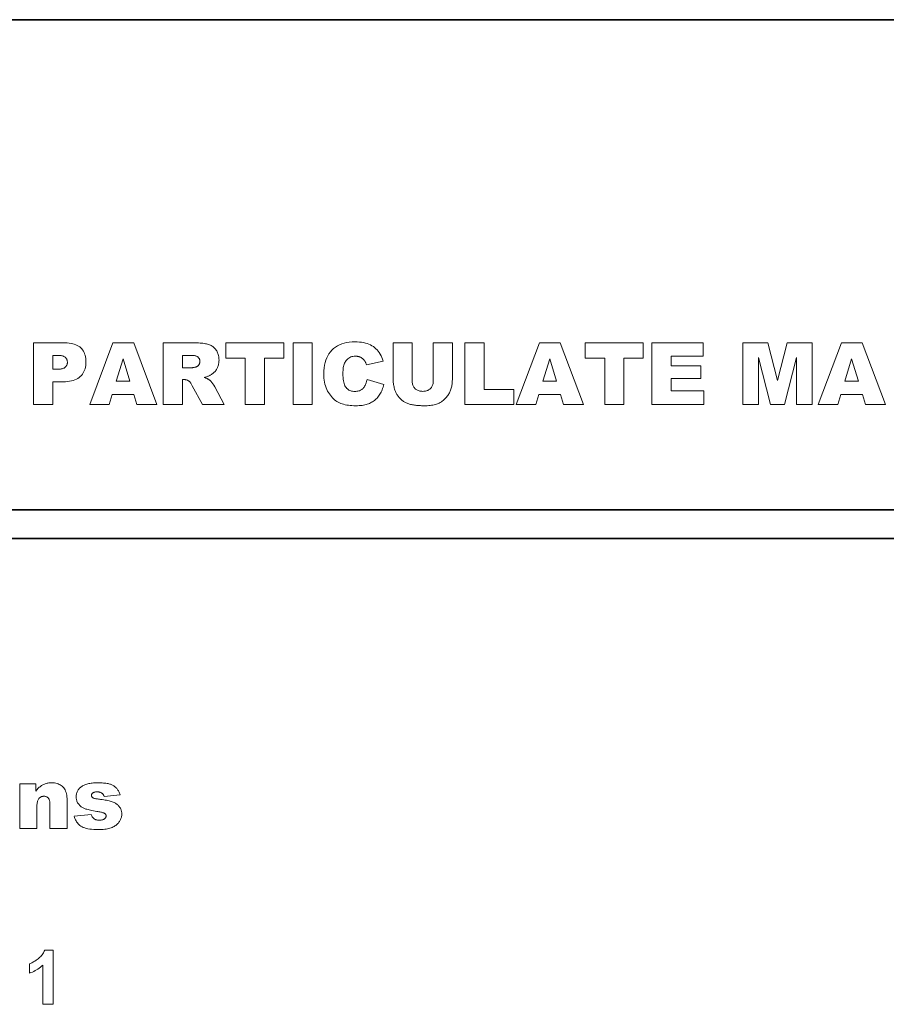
# Model space of a CAD drawing. Extents: x 502 to 687, y 370 to 470.
# Tile 14 of 15: x 551 to 596, y 419 to 470. Entities that reach past the tile are written whole.
import ezdxf

# ---------------------------------------------------------------- set-up
doc = ezdxf.new("R2010")
doc.units = 0

msp = doc.modelspace()

# ---------------------------------------------------------------- linework, layer by layer
at = {"color": 7, "lineweight": 35}
for p, q in [((501.899994, 470.5), (687.099976, 470.5)), ((522.299988, 445.100006), (666.700012, 445.100006)), ((666.700012, 443.600006), (522.299988, 443.600006))]:
    msp.add_line(p, q, dxfattribs=at)
at = {"color": 7, "lineweight": 13}
for points in [[(551.99408, 453.745697), (553.637756, 453.745697), (553.742432, 453.743134), (553.841736, 453.735474), (553.935669, 453.722687), (554.02417, 453.704834), (554.1073, 453.681824), (554.185059, 453.653748), (554.257385, 453.620544), (554.324402, 453.582245), (554.385925, 453.538818), (554.442139, 453.490295), (554.49292, 453.437042), (554.538391, 453.379486), (554.578491, 453.317627), (554.61322, 453.251404), (554.642639, 453.180878), (554.666748, 453.106049), (554.685425, 453.026855), (554.698792, 452.943359), (554.706848, 452.85556), (554.709534, 452.763428), (554.706604, 452.66861), (554.697876, 452.578064), (554.683289, 452.49173), (554.662903, 452.409637), (554.636658, 452.331757), (554.604614, 452.258148), (554.566711, 452.188751), (554.52301, 452.123596), (554.47345, 452.062683), (554.418091, 452.005981), (554.35675, 451.954132), (554.289246, 451.907745), (554.215637, 451.866821), (554.135925, 451.83136), (554.050049, 451.801361), (553.958008, 451.776794), (553.859863, 451.75769), (553.755554, 451.744049), (553.645142, 451.73587), (553.528625, 451.733124), (552.987244, 451.733124), (552.987244, 450.545685), (551.99408, 450.545685)], [(557.19574, 451.073914), (556.069397, 451.073914), (555.914429, 450.545685), (554.903809, 450.545685), (556.106506, 453.745697), (557.184814, 453.745697), (558.387573, 450.545685), (557.352905, 450.545685)], [(558.717163, 450.545685), (558.717163, 453.745697), (560.365173, 453.745697), (560.454712, 453.744904), (560.539856, 453.742554), (560.620728, 453.738617), (560.697327, 453.733124), (560.769531, 453.726044), (560.837463, 453.717407), (560.901001, 453.707184), (560.960266, 453.695404), (561.015259, 453.682037), (561.065857, 453.667114), (561.113342, 453.650055), (561.158997, 453.63031), (561.202759, 453.60788), (561.24469, 453.582764), (561.284668, 453.554962), (561.322815, 453.524475), (561.35907, 453.491302), (561.393433, 453.455444), (561.425964, 453.416931), (561.456543, 453.375702), (561.484802, 453.332214), (561.51001, 453.286865), (561.532288, 453.239655), (561.551575, 453.190582), (561.567871, 453.139679), (561.581238, 453.086914), (561.591675, 453.032288), (561.59906, 452.9758), (561.603516, 452.91748), (561.60498, 452.857269), (561.603882, 452.804749), (561.600464, 452.753693), (561.594788, 452.704071), (561.586853, 452.655945), (561.57666, 452.609253), (561.564148, 452.564056), (561.549377, 452.520294), (561.532349, 452.477997), (561.513062, 452.437164), (561.491516, 452.397797), (561.467957, 452.359894), (561.442688, 452.323456), (561.41571, 452.288483), (561.387085, 452.254944), (561.356689, 452.2229), (561.324646, 452.192322), (561.290894, 452.163177), (561.255432, 452.135498), (561.218262, 452.109314), (561.179382, 452.084564), (561.153076, 452.06955), (561.124939, 452.055054), (561.094971, 452.041077), (561.063049, 452.027649), (561.029297, 452.014709), (560.993652, 452.002319), (560.956116, 451.990448), (560.916748, 451.979095), (560.875427, 451.968262), (560.832275, 451.957977), (560.866699, 451.946167), (560.89917, 451.934387), (560.929749, 451.922607), (560.958374, 451.910828), (560.985107, 451.899017), (561.009888, 451.887238), (561.032776, 451.875458), (561.053711, 451.863678), (561.072754, 451.851868), (561.089844, 451.840088), (561.101257, 451.831329), (561.113647, 451.820801), (561.127014, 451.808472), (561.141357, 451.794342), (561.156738, 451.778412), (561.173035, 451.760712), (561.190308, 451.741241), (561.208618, 451.71994), (561.227844, 451.696869), (561.248108, 451.672028), (561.268188, 451.646851), (561.286865, 451.622864), (561.304138, 451.600037), (561.320068, 451.57843), (561.334595, 451.557953), (561.347778, 451.538696), (561.359558, 451.520599), (561.369995, 451.503662), (561.379028, 451.487946), (561.386719, 451.473389), (561.864746, 450.545685), (560.747192, 450.545685), (560.218933, 451.52359), (560.199036, 451.560242), (560.179626, 451.594208), (560.160645, 451.625549), (560.14209, 451.654205), (560.123962, 451.680206), (560.106262, 451.703522), (560.08905, 451.724213), (560.072266, 451.742218), (560.055847, 451.757568), (560.039917, 451.770233), (560.01825, 451.784332), (559.996033, 451.796967), (559.973206, 451.808105), (559.949829, 451.817749), (559.925903, 451.825897), (559.901367, 451.832581), (559.876282, 451.837769), (559.850647, 451.841492), (559.824402, 451.843719), (559.797607, 451.844452), (559.710327, 451.844452), (559.710327, 450.545685)], [(561.956421, 453.745697), (564.962158, 453.745697), (564.962158, 452.955505), (563.953735, 452.955505), (563.953735, 450.545685), (562.964905, 450.545685), (562.964905, 452.955505), (561.956421, 452.955505)], [(565.448914, 453.745697), (566.439941, 453.745697), (566.439941, 450.545685), (565.448914, 450.545685)], [(569.279785, 451.85318), (570.146362, 451.591248), (570.127869, 451.519531), (570.107422, 451.450256), (570.0849, 451.383331), (570.060425, 451.318848), (570.033936, 451.256744), (570.005432, 451.197021), (569.974915, 451.13974), (569.942383, 451.084839), (569.907837, 451.032349), (569.871338, 450.982239), (569.832886, 450.93454), (569.792603, 450.889252), (569.750488, 450.846375), (569.706665, 450.805878), (569.66095, 450.767792), (569.613403, 450.732086), (569.564087, 450.698822), (569.513, 450.667908), (569.460022, 450.639435), (569.405273, 450.613342), (569.348083, 450.589722), (569.287903, 450.568573), (569.224609, 450.549896), (569.158386, 450.533722), (569.08905, 450.52005), (569.016724, 450.50885), (568.941284, 450.500122), (568.862915, 450.493896), (568.781433, 450.490173), (568.69696, 450.488922), (568.594543, 450.490448), (568.495911, 450.494995), (568.401123, 450.502594), (568.310181, 450.513214), (568.223022, 450.526855), (568.139709, 450.543549), (568.060181, 450.563263), (567.984497, 450.586029), (567.912598, 450.611816), (567.844543, 450.640625), (567.779358, 450.673279), (567.715942, 450.710541), (567.654297, 450.75238), (567.594482, 450.798859), (567.536499, 450.849915), (567.480347, 450.905579), (567.425964, 450.965851), (567.373413, 451.030762), (567.322693, 451.10025), (567.273743, 451.174347), (567.228149, 451.252869), (567.187317, 451.335693), (567.151306, 451.422791), (567.120117, 451.51416), (567.093689, 451.609802), (567.072083, 451.709747), (567.055237, 451.813934), (567.043274, 451.922424), (567.036072, 452.035187), (567.03363, 452.152222), (567.037903, 452.307465), (567.050537, 452.455353), (567.071655, 452.595856), (567.101257, 452.729004), (567.139221, 452.854828), (567.18573, 452.973267), (567.240601, 453.084381), (567.303955, 453.18811), (567.375793, 453.284485), (567.456055, 453.373505), (567.544006, 453.45459), (567.638977, 453.52713), (567.740967, 453.591156), (567.849976, 453.646637), (567.966003, 453.693573), (568.088989, 453.731964), (568.218994, 453.761841), (568.356018, 453.783173), (568.500061, 453.79599), (568.651123, 453.800262), (568.76947, 453.797821), (568.882629, 453.790466), (568.990601, 453.778259), (569.093445, 453.761139), (569.191101, 453.739136), (569.283569, 453.71225), (569.37085, 453.68045), (569.453003, 453.643799), (569.529968, 453.602234), (569.601746, 453.555786), (569.669128, 453.504272), (569.733032, 453.44751), (569.793335, 453.385529), (569.850037, 453.318298), (569.903259, 453.245819), (569.952881, 453.168121), (569.998901, 453.085175), (570.041443, 452.996979), (570.080383, 452.903564), (570.115784, 452.804901), (569.242676, 452.610626), (569.233459, 452.639099), (569.224121, 452.665985), (569.214783, 452.691315), (569.205322, 452.715057), (569.19574, 452.737213), (569.186096, 452.757843), (569.176331, 452.776855), (569.166504, 452.794342), (569.156616, 452.810211), (569.146606, 452.824524), (569.129639, 452.84671), (569.111938, 452.867859), (569.093506, 452.887939), (569.074341, 452.906952), (569.054382, 452.924957), (569.033691, 452.941895), (569.012329, 452.957764), (568.990173, 452.972626), (568.967285, 452.98642), (568.943604, 452.999176), (568.919312, 453.010773), (568.89447, 453.021179), (568.869019, 453.030334), (568.843018, 453.038269), (568.816467, 453.045013), (568.789307, 453.050507), (568.761658, 453.054779), (568.733337, 453.057831), (568.704529, 453.059662), (568.67511, 453.060272), (568.609497, 453.057587), (568.546936, 453.049469), (568.487549, 453.035919), (568.431335, 453.016968), (568.378296, 452.992615), (568.328308, 452.96283), (568.281494, 452.927643), (568.237854, 452.887054), (568.197327, 452.841034), (568.159973, 452.789612), (568.134277, 452.747162), (568.111267, 452.700104), (568.090942, 452.648499), (568.073364, 452.592285), (568.058472, 452.531494), (568.046326, 452.466125), (568.036804, 452.396149), (568.03009, 452.321625), (568.026001, 452.242493), (568.024658, 452.158783), (568.026245, 452.055603), (568.031128, 451.959137), (568.039185, 451.869385), (568.050476, 451.786316), (568.065063, 451.70993), (568.082825, 451.640289), (568.103821, 451.577301), (568.128052, 451.521057), (568.155518, 451.471497), (568.186157, 451.428619), (568.219788, 451.391113), (568.256042, 451.357513), (568.294861, 451.327881), (568.336365, 451.302216), (568.380432, 451.280487), (568.427185, 451.262695), (568.476501, 451.248871), (568.528442, 451.238983), (568.583008, 451.233063), (568.640198, 451.231079), (568.695557, 451.232666), (568.748169, 451.237457), (568.797974, 451.245422), (568.845032, 451.256592), (568.889343, 451.270935), (568.930847, 451.288452), (568.969543, 451.309174), (569.005493, 451.333069), (569.038696, 451.360168), (569.069153, 451.390442), (569.097351, 451.423737), (569.124023, 451.45993), (569.149048, 451.498993), (569.172485, 451.540955), (569.194336, 451.585785), (569.2146, 451.633514), (569.233276, 451.684113), (569.250366, 451.737579), (569.265869, 451.793945)], [(572.708984, 453.745697), (573.695618, 453.745697), (573.695618, 451.837921), (573.694702, 451.781464), (573.692078, 451.725677), (573.687622, 451.670502), (573.681458, 451.615967), (573.673462, 451.562042), (573.663757, 451.508789), (573.652283, 451.456146), (573.639038, 451.404144), (573.623962, 451.352783), (573.607178, 451.302032), (573.588501, 451.252228), (573.56781, 451.203705), (573.545105, 451.156464), (573.520386, 451.110474), (573.493652, 451.065735), (573.464966, 451.022278), (573.434204, 450.980072), (573.401489, 450.939148), (573.366699, 450.899506), (573.329956, 450.861115), (573.291992, 450.824463), (573.253723, 450.79007), (573.215027, 450.757935), (573.175964, 450.728027), (573.136536, 450.700378), (573.096741, 450.674988), (573.056519, 450.651855), (573.015991, 450.630951), (572.975098, 450.612305), (572.933777, 450.595886), (572.875, 450.575562), (572.813904, 450.557373), (572.750488, 450.541351), (572.684753, 450.527435), (572.61676, 450.515686), (572.546387, 450.506042), (572.473694, 450.498566), (572.398743, 450.493225), (572.321472, 450.48999), (572.241821, 450.488922), (572.194702, 450.489258), (572.146729, 450.490234), (572.0979, 450.491882), (572.048157, 450.494171), (571.99762, 450.497131), (571.946228, 450.500732), (571.893982, 450.504974), (571.840881, 450.509888), (571.786926, 450.515442), (571.732178, 450.521667), (571.677856, 450.52887), (571.625305, 450.537354), (571.574646, 450.547119), (571.525757, 450.558167), (571.478699, 450.570526), (571.433411, 450.584137), (571.389954, 450.59906), (571.348328, 450.615265), (571.308472, 450.632782), (571.270508, 450.65155), (571.233704, 450.671783), (571.19751, 450.693665), (571.161987, 450.717194), (571.127136, 450.742371), (571.092896, 450.769165), (571.059265, 450.797577), (571.026245, 450.827637), (570.993896, 450.859344), (570.962158, 450.8927), (570.93103, 450.927673), (570.901245, 450.963593), (570.873413, 450.999695), (570.847473, 451.036041), (570.823486, 451.072601), (570.801453, 451.109406), (570.781372, 451.146393), (570.763245, 451.183624), (570.747009, 451.221039), (570.732727, 451.258698), (570.720398, 451.29657), (570.703003, 451.356995), (570.687439, 451.416016), (570.673645, 451.473633), (570.661743, 451.529877), (570.651672, 451.584717), (570.643433, 451.638123), (570.636963, 451.690186), (570.632385, 451.740814), (570.629639, 451.79007), (570.628723, 451.837921), (570.628723, 453.745697), (571.615356, 453.745697), (571.615356, 451.792084), (571.616821, 451.740814), (571.621155, 451.691864), (571.628418, 451.645233), (571.638611, 451.600861), (571.651672, 451.558777), (571.667603, 451.519012), (571.686523, 451.481506), (571.708252, 451.44632), (571.732971, 451.413422), (571.760498, 451.382782), (571.79071, 451.354797), (571.82312, 451.329742), (571.857727, 451.307648), (571.894653, 451.288483), (571.933777, 451.272278), (571.97522, 451.259033), (572.01886, 451.248718), (572.064697, 451.241333), (572.112854, 451.236938), (572.163269, 451.235443), (572.213257, 451.236908), (572.260986, 451.241272), (572.30658, 451.248505), (572.349915, 451.258667), (572.391113, 451.271729), (572.430054, 451.28772), (572.466797, 451.30658), (572.501343, 451.328339), (572.533691, 451.353027), (572.563782, 451.380615), (572.59137, 451.410858), (572.616089, 451.443512), (572.637817, 451.478607), (572.656738, 451.516113), (572.672668, 451.556061), (572.68573, 451.598419), (572.695923, 451.643188), (572.703125, 451.690399), (572.70752, 451.740021), (572.708984, 451.792084)], [(574.350464, 453.745697), (575.339233, 453.745697), (575.339233, 451.333679), (576.882507, 451.333679), (576.882507, 450.545685), (574.350464, 450.545685)], [(579.301025, 451.073914), (578.174744, 451.073914), (578.019714, 450.545685), (577.009094, 450.545685), (578.211853, 453.745697), (579.290161, 453.745697), (580.492859, 450.545685), (579.458191, 450.545685)], [(580.584534, 453.745697), (583.590271, 453.745697), (583.590271, 452.955505), (582.581787, 452.955505), (582.581787, 450.545685), (581.593018, 450.545685), (581.593018, 452.955505), (580.584534, 452.955505)], [(584.035583, 453.745697), (586.685486, 453.745697), (586.685486, 453.062469), (585.02655, 453.062469), (585.02655, 452.553864), (586.56543, 452.553864), (586.56543, 451.901215), (585.02655, 451.901215), (585.02655, 451.270386), (586.733521, 451.270386), (586.733521, 450.545685), (584.035583, 450.545685)], [(588.746094, 453.745697), (590.046997, 453.745697), (590.549072, 451.798615), (591.04895, 453.745697), (592.34552, 453.745697), (592.34552, 450.545685), (591.537903, 450.545685), (591.537903, 452.986053), (590.911438, 450.545685), (590.180176, 450.545685), (589.555908, 452.986053), (589.555908, 450.545685), (588.746094, 450.545685)], [(594.945251, 451.073914), (593.818909, 451.073914), (593.66394, 450.545685), (592.65332, 450.545685), (593.856018, 453.745697), (594.934326, 453.745697), (596.137085, 450.545685), (595.102417, 450.545685)], [(552.987244, 452.381439), (553.229553, 452.381439), (553.285034, 452.382416), (553.337158, 452.385406), (553.385803, 452.390381), (553.431091, 452.397308), (553.472961, 452.40625), (553.511414, 452.417175), (553.546448, 452.430084), (553.578125, 452.444977), (553.606384, 452.461884), (553.631226, 452.480743), (553.653198, 452.50116), (553.672852, 452.522705), (553.690186, 452.545349), (553.705261, 452.569092), (553.717957, 452.593994), (553.728394, 452.619965), (553.73645, 452.647064), (553.742249, 452.675293), (553.745728, 452.70459), (553.746887, 452.735046), (553.745911, 452.764709), (553.742859, 452.793457), (553.737854, 452.821289), (553.730835, 452.848206), (553.721802, 452.874207), (553.710754, 452.899292), (553.697693, 452.923431), (553.682617, 452.946686), (553.665527, 452.969025), (553.646484, 452.990417), (553.624634, 453.010345), (553.599243, 453.028137), (553.570313, 453.043854), (553.537842, 453.057495), (553.501892, 453.069), (553.462341, 453.07843), (553.41925, 453.085785), (553.372681, 453.091003), (553.32251, 453.094147), (553.26886, 453.095215), (552.987244, 453.095215)], [(556.988342, 451.765869), (556.634766, 452.916229), (556.283325, 451.765869)], [(559.710327, 452.449097), (560.127258, 452.449097), (560.142029, 452.449524), (560.159363, 452.450836), (560.17926, 452.453033), (560.20166, 452.456085), (560.226563, 452.460022), (560.254028, 452.464813), (560.283997, 452.47049), (560.316528, 452.477051), (560.351563, 452.484467), (560.38916, 452.492737), (560.408447, 452.497284), (560.427002, 452.503052), (560.444885, 452.51004), (560.461975, 452.51825), (560.478394, 452.527679), (560.49408, 452.53833), (560.509033, 452.550201), (560.523315, 452.563293), (560.536804, 452.577606), (560.549622, 452.59317), (560.561462, 452.609558), (560.572021, 452.626434), (560.58136, 452.643768), (560.589417, 452.661621), (560.596252, 452.679932), (560.601868, 452.69873), (560.606201, 452.717987), (560.609314, 452.737762), (560.611206, 452.757996), (560.611816, 452.778687), (560.61084, 452.80899), (560.60791, 452.837799), (560.602966, 452.865204), (560.59613, 452.891144), (560.58728, 452.91568), (560.576477, 452.938751), (560.563721, 452.960388), (560.54895, 452.98056), (560.532288, 452.999329), (560.513611, 453.016632), (560.492249, 453.032379), (560.467407, 453.046478), (560.439148, 453.058929), (560.40741, 453.069702), (560.372253, 453.078827), (560.333618, 453.086304), (560.291565, 453.092102), (560.246094, 453.096252), (560.197144, 453.098755), (560.144714, 453.099579), (559.710327, 453.099579)], [(579.093689, 451.765869), (578.740051, 452.916229), (578.388611, 451.765869)], [(594.737915, 451.765869), (594.384277, 452.916229), (594.032837, 451.765869)], [(551.278748, 430.892303), (552.106018, 430.892303), (552.106018, 430.514679), (552.143188, 430.559631), (552.18042, 430.601959), (552.217712, 430.641632), (552.255127, 430.67865), (552.292664, 430.713043), (552.330261, 430.744781), (552.36792, 430.773895), (552.405701, 430.800354), (552.443542, 430.824188), (552.481445, 430.845367), (552.520264, 430.864227), (552.56073, 430.881134), (552.602905, 430.896027), (552.646667, 430.908936), (552.692139, 430.919861), (552.739197, 430.928802), (552.787964, 430.93576), (552.838379, 430.940704), (552.890503, 430.943695), (552.944214, 430.944702), (553.016418, 430.942505), (553.085388, 430.935913), (553.151123, 430.924957), (553.213684, 430.909576), (553.27301, 430.889832), (553.329163, 430.865723), (553.38208, 430.837189), (553.431763, 430.804291), (553.478271, 430.766998), (553.521606, 430.725311), (553.561157, 430.679047), (553.596619, 430.628021), (553.627869, 430.572174), (553.654968, 430.511566), (553.677917, 430.446198), (553.696655, 430.376038), (553.711304, 430.301086), (553.72168, 430.221344), (553.727966, 430.136841), (553.730042, 430.047546), (553.730042, 428.574158), (552.83728, 428.574158), (552.83728, 429.848907), (552.836487, 429.891296), (552.834045, 429.931122), (552.830017, 429.968384), (552.824341, 430.003113), (552.817078, 430.035278), (552.808167, 430.06488), (552.797668, 430.091949), (552.785583, 430.116455), (552.771851, 430.138397), (552.756531, 430.157776), (552.739685, 430.174988), (552.721558, 430.190399), (552.702148, 430.203979), (552.681396, 430.215759), (552.659363, 430.225739), (552.635986, 430.233887), (552.611328, 430.240234), (552.585388, 430.244751), (552.558105, 430.247467), (552.52948, 430.248383), (552.497803, 430.247162), (552.467346, 430.243469), (552.438049, 430.237366), (552.410034, 430.228821), (552.38324, 430.217804), (552.357666, 430.204376), (552.333313, 430.188477), (552.310181, 430.170135), (552.288269, 430.149353), (552.267578, 430.126129), (552.248474, 430.099731), (552.231384, 430.069458), (552.21637, 430.035309), (552.203308, 429.997253), (552.192261, 429.955322), (552.183228, 429.909515), (552.176208, 429.859802), (552.171143, 429.806213), (552.168152, 429.748749), (552.167114, 429.687378), (552.167114, 428.574158), (551.278748, 428.574158)], [(554.103271, 429.215912), (554.985168, 429.298859), (554.996521, 429.268311), (555.008728, 429.239563), (555.021851, 429.212616), (555.035767, 429.187439), (555.050659, 429.164063), (555.066345, 429.142487), (555.082947, 429.122681), (555.100403, 429.104675), (555.118713, 429.08844), (555.137939, 429.074036), (555.158264, 429.061157), (555.179871, 429.049652), (555.202759, 429.03952), (555.22699, 429.030701), (555.252563, 429.023285), (555.279419, 429.017181), (555.307556, 429.012451), (555.337036, 429.009064), (555.367798, 429.007019), (555.399902, 429.006348), (555.434875, 429.007111), (555.468262, 429.009399), (555.5, 429.013245), (555.530151, 429.018585), (555.558716, 429.025452), (555.585571, 429.033844), (555.610901, 429.043793), (555.634583, 429.055237), (555.656677, 429.068237), (555.677124, 429.082764), (555.69165, 429.094391), (555.70459, 429.106598), (555.716064, 429.119354), (555.726013, 429.13269), (555.734375, 429.146606), (555.741272, 429.161072), (555.746643, 429.176117), (555.750427, 429.191711), (555.752747, 429.207886), (555.753479, 429.22464), (555.752502, 429.243408), (555.749512, 429.261292), (555.744446, 429.27832), (555.737427, 429.294495), (555.728394, 429.309753), (555.717346, 429.324158), (555.704285, 429.337708), (555.689209, 429.350372), (555.67218, 429.362152), (555.653076, 429.373077), (555.636292, 429.380676), (555.614746, 429.388611), (555.58844, 429.396912), (555.557373, 429.405548), (555.521606, 429.414551), (555.481018, 429.423889), (555.435669, 429.433563), (555.385559, 429.443604), (555.330688, 429.45401), (555.271118, 429.464752), (555.181396, 429.480774), (555.09729, 429.496582), (555.01886, 429.512115), (554.946106, 429.527435), (554.879028, 429.542511), (554.817566, 429.557343), (554.76178, 429.57193), (554.711609, 429.586273), (554.667114, 429.600403), (554.628235, 429.614258), (554.592834, 429.628967), (554.558472, 429.645569), (554.52533, 429.664063), (554.493286, 429.684479), (554.462341, 429.706757), (554.432617, 429.730957), (554.403931, 429.75705), (554.376465, 429.785065), (554.350098, 429.814941), (554.324829, 429.846741), (554.301392, 429.879944), (554.280457, 429.914063), (554.261963, 429.949097), (554.245911, 429.985046), (554.232361, 430.021912), (554.221252, 430.059692), (554.212646, 430.098389), (554.206482, 430.138), (554.202759, 430.178558), (554.201538, 430.220001), (554.202881, 430.265198), (554.206848, 430.309143), (554.213501, 430.351807), (554.222839, 430.393219), (554.234802, 430.43338), (554.249451, 430.472229), (554.266785, 430.509857), (554.286743, 430.546204), (554.309387, 430.581268), (554.334656, 430.615082), (554.362305, 430.64743), (554.391968, 430.67807), (554.423584, 430.707062), (554.457275, 430.734344), (554.49292, 430.759979), (554.530579, 430.783905), (554.570313, 430.806152), (554.612, 430.826721), (554.655701, 430.845612), (554.701416, 430.862823), (554.749695, 430.878387), (554.801208, 430.892303), (554.855835, 430.904572), (554.913757, 430.915222), (554.974792, 430.924225), (555.039001, 430.93158), (555.106445, 430.937317), (555.177063, 430.941406), (555.250854, 430.943878), (555.327881, 430.944702), (555.40863, 430.944061), (555.485046, 430.942169), (555.557129, 430.938995), (555.624878, 430.93457), (555.688293, 430.928864), (555.747314, 430.921906), (555.802063, 430.913666), (555.852417, 430.904175), (555.898438, 430.893402), (555.940125, 430.881378), (555.979004, 430.868042), (556.016541, 430.853271), (556.052734, 430.837128), (556.087708, 430.81958), (556.121277, 430.800629), (556.153625, 430.780273), (556.184631, 430.758545), (556.214294, 430.735413), (556.242676, 430.710876), (556.269714, 430.684937), (556.295715, 430.657379), (556.320801, 430.62793), (556.344971, 430.596588), (556.368225, 430.563385), (556.390625, 430.52832), (556.412109, 430.491364), (556.432678, 430.452545), (556.452393, 430.411835), (556.471191, 430.369232), (556.489136, 430.324768), (555.646545, 430.241821), (555.639526, 430.263489), (555.631714, 430.283997), (555.622986, 430.303314), (555.613342, 430.321442), (555.602905, 430.338409), (555.591553, 430.354187), (555.579346, 430.368805), (555.566223, 430.382233), (555.552246, 430.39447), (555.537415, 430.405548), (555.515991, 430.418793), (555.493774, 430.430695), (555.470581, 430.441162), (555.446594, 430.450226), (555.421692, 430.457916), (555.395935, 430.464203), (555.369324, 430.469086), (555.341797, 430.472595), (555.313477, 430.474701), (555.28418, 430.475372), (555.254883, 430.474854), (555.227234, 430.473236), (555.201172, 430.470581), (555.176819, 430.466827), (555.154053, 430.462006), (555.132935, 430.456146), (555.113464, 430.449188), (555.095581, 430.441162), (555.079407, 430.432068), (555.064819, 430.421906), (555.051758, 430.41098), (555.0401, 430.399597), (555.029785, 430.387756), (555.020813, 430.375458), (555.013245, 430.362701), (555.00708, 430.349487), (555.002258, 430.335815), (554.99884, 430.321686), (554.996765, 430.307068), (554.996094, 430.292023), (554.996948, 430.275421), (554.999573, 430.259644), (555.003906, 430.24469), (555.01001, 430.23056), (555.017883, 430.217255), (555.027527, 430.204803), (555.038818, 430.193176), (555.051941, 430.182373), (555.066772, 430.172394), (555.083374, 430.163239), (555.102905, 430.154602), (555.126526, 430.146118), (555.154236, 430.137848), (555.186035, 430.12973), (555.221985, 430.121765), (555.262024, 430.114014), (555.306152, 430.106415), (555.35437, 430.098969), (555.406738, 430.091736), (555.463196, 430.084656), (555.549561, 430.074219), (555.631348, 430.063019), (555.708618, 430.050995), (555.781372, 430.038208), (555.849548, 430.024628), (555.913208, 430.010284), (555.97229, 429.995117), (556.026855, 429.979187), (556.076904, 429.962463), (556.122375, 429.944977), (556.164612, 429.9263), (556.204773, 429.906097), (556.24292, 429.884399), (556.279053, 429.861145), (556.31311, 429.836365), (556.345154, 429.810059), (556.375183, 429.782227), (556.403198, 429.752869), (556.429138, 429.721985), (556.453064, 429.689575), (556.474854, 429.656067), (556.494324, 429.621918), (556.511536, 429.587097), (556.526428, 429.551605), (556.539063, 429.515503), (556.549377, 429.478729), (556.557373, 429.441284), (556.56311, 429.403198), (556.566528, 429.364441), (556.567688, 429.325043), (556.566467, 429.285004), (556.562866, 429.245148), (556.556763, 429.205536), (556.548279, 429.166138), (556.537415, 429.126953), (556.524048, 429.087982), (556.508301, 429.049255), (556.490173, 429.010712), (556.469543, 428.972412), (556.446533, 428.934326), (556.420898, 428.897125), (556.392517, 428.86145), (556.361267, 428.827362), (556.327271, 428.7948), (556.290466, 428.763794), (556.250854, 428.734344), (556.208496, 428.706421), (556.16333, 428.680054), (556.115295, 428.655273), (556.064575, 428.631989), (556.010498, 428.610657), (555.952637, 428.591522), (555.891052, 428.574677), (555.825684, 428.560059), (555.756531, 428.547699), (555.683594, 428.537567), (555.606873, 428.529694), (555.526367, 428.524078), (555.442078, 428.520721), (555.354065, 428.519592), (555.230652, 428.521393), (555.114624, 428.526825), (555.005859, 428.535889), (554.904419, 428.548584), (554.810242, 428.56488), (554.72345, 428.584808), (554.643921, 428.608368), (554.571716, 428.635529), (554.506836, 428.666351), (554.44928, 428.700775), (554.397278, 428.738525), (554.349182, 428.779327), (554.304932, 428.823212), (554.264526, 428.870148), (554.227966, 428.920135), (554.195313, 428.973175), (554.166504, 429.029266), (554.141602, 429.08844), (554.120483, 429.150635)], [(553.006897, 419.463684), (552.470215, 419.463684), (552.470215, 421.486328), (552.410339, 421.43277), (552.348389, 421.38205), (552.284302, 421.334198), (552.218079, 421.289215), (552.149841, 421.247101), (552.079407, 421.207855), (552.006958, 421.171478), (551.932373, 421.137939), (551.855713, 421.1073), (551.776917, 421.079498), (551.776917, 421.566559), (551.819275, 421.581543), (551.862366, 421.598969), (551.90625, 421.618896), (551.950806, 421.641266), (551.996094, 421.666107), (552.042053, 421.69342), (552.088806, 421.723175), (552.136292, 421.755402), (552.184448, 421.7901), (552.233398, 421.827271), (552.281128, 421.866302), (552.325745, 421.906586), (552.36731, 421.948181), (552.405762, 421.991058), (552.441101, 422.035217), (552.473328, 422.080627), (552.502502, 422.12735), (552.528564, 422.175323), (552.551575, 422.224609), (552.571411, 422.275146), (553.006897, 422.275146)]]:
    msp.add_lwpolyline(points, close=True, dxfattribs=at)

doc.saveas('drawing.dxf')
